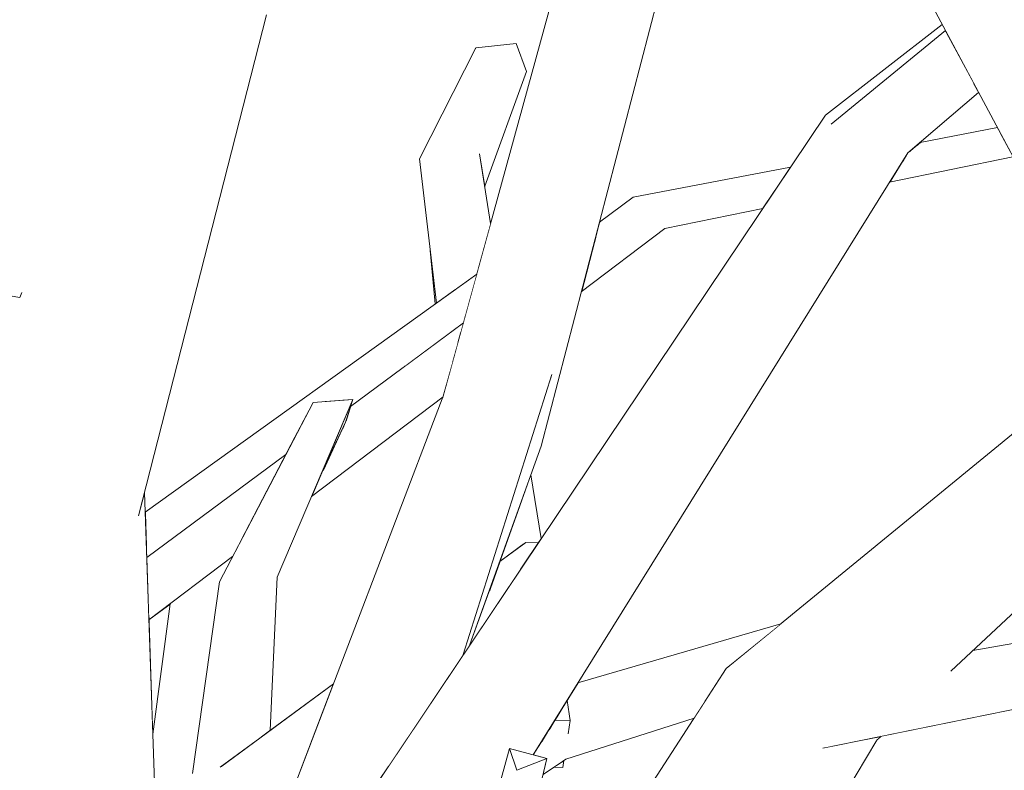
# Model space of a CAD drawing. Extents: x -289599 to -184549, y 66678 to 295474.
# Tile 22 of 256: x -282488 to -282398, y 71714 to 71783. Entities that reach past the tile are written whole.
import ezdxf

# ---------------------------------------------------------------- set-up
doc = ezdxf.new("R2010")
doc.units = 0
doc.header["$MEASUREMENT"] = 0
doc.linetypes.add('Wipeout_Contour', pattern=[1000, 0, -1000])
doc.layers.add('arch drzewa', color=8, linetype='Continuous')
doc.layers.add('arch drzewa_Nr_Pióra__4', color=8, linetype='Continuous', lineweight=9)

msp = doc.modelspace()

# ---------------------------------------------------------------- wipeouts: each hides what was drawn before it
at = {"color": 254, "linetype": 'Wipeout_Contour', "lineweight": 0, "ltscale": 2032603.110681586}
msp.add_wipeout([(-282480.852, 71806.325), (-282482.713, 71800.364), (-282481.089, 71762.783), (-282480.506, 71785.823), (-282480.469, 71789.453), (-282479.618, 71791.53)], dxfattribs=at).dxf.layer = 'arch drzewa'
at = {"color": 254, "linetype": 'Wipeout_Contour', "lineweight": 0, "ltscale": 1354746.489453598}
msp.add_wipeout([(-282408.404, 71767.984), (-282397.175, 71770.304), (-282398.236, 71772.288), (-282407.296, 71769.764)], dxfattribs=at).dxf.layer = 'arch drzewa'
at = {"color": 254, "linetype": 'Wipeout_Contour', "lineweight": 0, "ltscale": 1016183.517926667}
msp.add_wipeout([(-282445.754, 71770.578), (-282445.25, 71767.43), (-282445.275, 71767.622)], dxfattribs=at).dxf.layer = 'arch drzewa'
at = {"color": 254, "linetype": 'Wipeout_Contour', "lineweight": 0, "ltscale": 1354857.015074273}
msp.add_wipeout([(-282436.479, 71757.991), (-282428.885, 71763.752), (-282431.571, 71765.607), (-282435.317, 71762.454)], dxfattribs=at).dxf.layer = 'arch drzewa'
at = {"color": 254, "linetype": 'Wipeout_Contour', "lineweight": 0, "ltscale": 3048892.501711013}
msp.add_wipeout([(-282491.104, 71760.232), (-282495.832, 71760.285), (-282489.098, 71720.563), (-282486.722, 71731.718), (-282481.564, 71760.123), (-282487.313, 71760.189), (-282487.425, 71757.924), (-282487.622, 71757.494), (-282490.38, 71757.934)], dxfattribs=at).dxf.layer = 'arch drzewa'
at = {"color": 254, "linetype": 'Wipeout_Contour', "lineweight": 0, "ltscale": 1016184.273137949}
msp.add_wipeout([(-282453.174, 71750.746), (-282447.215, 71755.164), (-282446.984, 71756.008)], dxfattribs=at).dxf.layer = 'arch drzewa'
at = {"color": 254, "linetype": 'Wipeout_Contour', "lineweight": 0, "ltscale": 1354674.837863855}
msp.add_wipeout([(-282402.754, 71723.523), (-282375.96, 71748.575), (-282386.074, 71749.55), (-282405.611, 71722.606)], dxfattribs=at).dxf.layer = 'arch drzewa'
at = {"color": 254, "linetype": 'Wipeout_Contour', "lineweight": 0, "ltscale": 1354976.915139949}
msp.add_wipeout([(-282476.088, 71735.006), (-282476.047, 71733.789), (-282463.392, 71743.171), (-282462.294, 71745.273)], dxfattribs=at).dxf.layer = 'arch drzewa'
at = {"color": 254, "linetype": 'Wipeout_Contour', "lineweight": 0, "ltscale": 2032296.889560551}
msp.add_wipeout([(-282441.068, 71741.345), (-282442.451, 71737.492), (-282441.783, 71735.005), (-282441.54, 71735.184), (-282440.399, 71735.142), (-282440.136, 71735.533)], dxfattribs=at).dxf.layer = 'arch drzewa'
at = {"color": 254, "linetype": 'Wipeout_Contour', "lineweight": 0, "ltscale": 1016153.170804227}
msp.add_wipeout([(-282444.901, 71730.664), (-282446.621, 71725.871), (-282441.945, 71732.839)], dxfattribs=at).dxf.layer = 'arch drzewa'
at = {"color": 254, "linetype": 'Wipeout_Contour', "lineweight": 0, "ltscale": 1016239.027195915}
msp.add_wipeout([(-282473.919, 71729.586), (-282475.853, 71728.119), (-282475.496, 71717.708)], dxfattribs=at).dxf.layer = 'arch drzewa'
at = {"color": 254, "linetype": 'Wipeout_Contour', "lineweight": 0, "ltscale": 2032257.588852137}
msp.add_wipeout([(-282440.086, 71717.078), (-282440.861, 71715.833), (-282439.619, 71715.506), (-282439.962, 71714.054), (-282438.228, 71715.207), (-282438.301, 71715.746)], dxfattribs=at).dxf.layer = 'arch drzewa'

# ---------------------------------------------------------------- next in the draw order: wipeouts: each hides what was drawn before it
at = {"color": 254, "linetype": 'Wipeout_Contour', "lineweight": 0, "ltscale": 2032606.642603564}
msp.add_wipeout([(-282485.169, 71785.344), (-282481.268, 71761.883), (-282481.089, 71762.783), (-282482.713, 71800.364), (-282482.72, 71800.341), (-282483.141, 71795.344)], dxfattribs=at).dxf.layer = 'arch drzewa'
at = {"color": 254, "linetype": 'Wipeout_Contour', "lineweight": 0, "ltscale": 1693437.338966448}
msp.add_wipeout([(-282407.296, 71769.764), (-282398.236, 71772.288), (-282398.297, 71772.402), (-282406.715, 71770.683), (-282406.736, 71770.664)], dxfattribs=at).dxf.layer = 'arch drzewa'
at = {"color": 254, "linetype": 'Wipeout_Contour', "lineweight": 0, "ltscale": 1016115.227677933}
msp.add_wipeout([(-282428.885, 71763.752), (-282419.958, 71765.597), (-282419.429, 71766.386)], dxfattribs=at).dxf.layer = 'arch drzewa'
at = {"color": 254, "linetype": 'Wipeout_Contour', "lineweight": 0, "ltscale": 1016145.965908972}
msp.add_wipeout([(-282435.317, 71762.454), (-282431.571, 71765.607), (-282435.214, 71762.851)], dxfattribs=at).dxf.layer = 'arch drzewa'
at = {"color": 254, "linetype": 'Wipeout_Contour', "lineweight": 0, "ltscale": 2032387.861201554}
msp.add_wipeout([(-282458.478, 71748.114), (-282457.286, 71748.206), (-282457.492, 71747.545), (-282453.174, 71750.746), (-282446.984, 71756.008), (-282446.756, 71756.838)], dxfattribs=at).dxf.layer = 'arch drzewa'
at = {"color": 254, "linetype": 'Wipeout_Contour', "lineweight": 0, "ltscale": 1354976.277316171}
msp.add_wipeout([(-282476.092, 71735.116), (-282476.088, 71735.006), (-282462.294, 71745.273), (-282461.48, 71746.833)], dxfattribs=at).dxf.layer = 'arch drzewa'
at = {"color": 254, "linetype": 'Wipeout_Contour', "lineweight": 0, "ltscale": 1016152.100999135}
msp.add_wipeout([(-282443.903, 71733.445), (-282441.783, 71735.005), (-282442.451, 71737.492)], dxfattribs=at).dxf.layer = 'arch drzewa'
at = {"color": 254, "linetype": 'Wipeout_Contour', "lineweight": 0, "ltscale": 1016124.340601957}
msp.add_wipeout([(-282438.3, 71715.745), (-282438.228, 71715.207), (-282437.885, 71715.435)], dxfattribs=at).dxf.layer = 'arch drzewa'

# ---------------------------------------------------------------- next in the draw order: wipeouts: each hides what was drawn before it
at = {"color": 254, "linetype": 'Wipeout_Contour', "lineweight": 0, "ltscale": 1354746.724467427}
msp.add_wipeout([(-282406.079, 71771.225), (-282406.715, 71770.683), (-282398.297, 71772.402), (-282398.554, 71772.883)], dxfattribs=at).dxf.layer = 'arch drzewa'
at = {"color": 254, "linetype": 'Wipeout_Contour', "lineweight": 0, "ltscale": 1354860.529402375}
msp.add_wipeout([(-282434.863, 71764.2), (-282435.214, 71762.851), (-282431.571, 71765.607), (-282431.75, 71766.629)], dxfattribs=at).dxf.layer = 'arch drzewa'
at = {"color": 254, "linetype": 'Wipeout_Contour', "lineweight": 0, "ltscale": 1354925.26855225}
msp.add_wipeout([(-282460.034, 71747.993), (-282458.478, 71748.114), (-282446.756, 71756.838), (-282446.122, 71759.149)], dxfattribs=at).dxf.layer = 'arch drzewa'
at = {"color": 254, "linetype": 'Wipeout_Contour', "lineweight": 0, "ltscale": 1693583.814245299}
msp.add_wipeout([(-282444.901, 71730.664), (-282441.945, 71732.839), (-282440.399, 71735.142), (-282441.54, 71735.184), (-282443.903, 71733.445)], dxfattribs=at).dxf.layer = 'arch drzewa'
at = {"color": 254, "linetype": 'Wipeout_Contour', "lineweight": 0, "ltscale": 1016102.78626053}
msp.add_wipeout([(-282425.183, 71720.746), (-282437.885, 71715.435), (-282426.209, 71719.161)], dxfattribs=at).dxf.layer = 'arch drzewa'

# ---------------------------------------------------------------- next in the draw order: wipeouts: each hides what was drawn before it
at = {"color": 254, "linetype": 'Wipeout_Contour', "lineweight": 0, "ltscale": 1354746.345285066}
msp.add_wipeout([(-282405.626, 71771.611), (-282406.079, 71771.225), (-282398.554, 71772.883), (-282398.591, 71772.953)], dxfattribs=at).dxf.layer = 'arch drzewa'
at = {"color": 254, "linetype": 'Wipeout_Contour', "lineweight": 0, "ltscale": 1016146.287673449}
msp.add_wipeout([(-282434.863, 71764.2), (-282431.75, 71766.629), (-282434.824, 71764.351)], dxfattribs=at).dxf.layer = 'arch drzewa'
at = {"color": 254, "linetype": 'Wipeout_Contour', "lineweight": 0, "ltscale": 2371165.99341533}
msp.add_wipeout([(-282476.189, 71737.938), (-282476.092, 71735.116), (-282461.48, 71746.833), (-282460.91, 71747.925), (-282460.034, 71747.993), (-282446.122, 71759.149), (-282445.994, 71759.617)], dxfattribs=at).dxf.layer = 'arch drzewa'
at = {"color": 254, "linetype": 'Wipeout_Contour', "lineweight": 0, "ltscale": 1354838.631407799}
msp.add_wipeout([(-282439.468, 71718.072), (-282440.086, 71717.078), (-282438.301, 71715.746), (-282438.601, 71717.95)], dxfattribs=at).dxf.layer = 'arch drzewa'

# ---------------------------------------------------------------- next in the draw order: wipeouts: each hides what was drawn before it
at = {"color": 254, "linetype": 'Wipeout_Contour', "lineweight": 0, "ltscale": 2709490.292490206}
msp.add_wipeout([(-282405.547, 71793.639), (-282409.026, 71792.461), (-282382.802, 71757.656), (-282381.696, 71759.603), (-282400.321, 71795.407), (-282403.057, 71794.481), (-282403.184, 71794.311), (-282405.433, 71793.462)], dxfattribs=at).dxf.layer = 'arch drzewa'
at = {"color": 254, "linetype": 'Wipeout_Contour', "lineweight": 0, "ltscale": 1693642.913323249}
msp.add_wipeout([(-282451.203, 71770.115), (-282448, 71758.177), (-282445.994, 71759.617), (-282444.734, 71764.212), (-282445.754, 71770.578)], dxfattribs=at).dxf.layer = 'arch drzewa'
at = {"color": 254, "linetype": 'Wipeout_Contour', "lineweight": 0, "ltscale": 1354827.257314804}
msp.add_wipeout([(-282431.571, 71765.607), (-282428.885, 71763.752), (-282419.429, 71766.386), (-282418.106, 71768.356)], dxfattribs=at).dxf.layer = 'arch drzewa'
at = {"color": 254, "linetype": 'Wipeout_Contour', "lineweight": 0, "ltscale": 2032387.067204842}
msp.add_wipeout([(-282460.353, 71740.999), (-282461.057, 71739.344), (-282449.063, 71748.444), (-282449.047, 71748.484), (-282448.187, 71751.622), (-282460.053, 71741.634)], dxfattribs=at).dxf.layer = 'arch drzewa'
at = {"color": 254, "linetype": 'Wipeout_Contour', "lineweight": 0, "ltscale": 1354978.810431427}
msp.add_wipeout([(-282475.86, 71728.33), (-282475.853, 71728.119), (-282468.23, 71733.902), (-282467.439, 71735.417)], dxfattribs=at).dxf.layer = 'arch drzewa'
at = {"color": 254, "linetype": 'Wipeout_Contour', "lineweight": 0, "ltscale": 3387041.907865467}
msp.add_wipeout([(-282438.596, 71717.949), (-282438.3, 71715.745), (-282437.885, 71715.435), (-282425.183, 71720.746), (-282423.276, 71723.689), (-282418.302, 71727.765), (-282436.788, 71722.377), (-282437.773, 71720.794), (-282437.48, 71718.967), (-282437.663, 71717.818)], dxfattribs=at).dxf.layer = 'arch drzewa'
at = {"color": 254, "linetype": 'Wipeout_Contour', "lineweight": 0, "ltscale": 1016131.440390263}
msp.add_wipeout([(-282445.024, 71692.635), (-282439.619, 71715.506), (-282442.344, 71714.447)], dxfattribs=at).dxf.layer = 'arch drzewa'

# ---------------------------------------------------------------- next in the draw order: wipeouts: each hides what was drawn before it
at = {"color": 254, "linetype": 'Wipeout_Contour', "lineweight": 0, "ltscale": 1016181.432677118}
msp.add_wipeout([(-282445.275, 71767.622), (-282441.483, 71778.064), (-282442.417, 71780.618)], dxfattribs=at).dxf.layer = 'arch drzewa'
at = {"color": 254, "linetype": 'Wipeout_Contour', "lineweight": 0, "ltscale": 1016190.551991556}
msp.add_wipeout([(-282451.203, 71770.115), (-282449.675, 71756.974), (-282448, 71758.177)], dxfattribs=at).dxf.layer = 'arch drzewa'
at = {"color": 254, "linetype": 'Wipeout_Contour', "lineweight": 0, "ltscale": 1016116.279115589}
msp.add_wipeout([(-282431.571, 71765.607), (-282418.106, 71768.356), (-282417.934, 71768.612)], dxfattribs=at).dxf.layer = 'arch drzewa'
at = {"color": 254, "linetype": 'Wipeout_Contour', "lineweight": 0, "ltscale": 1354923.448512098}
msp.add_wipeout([(-282458.274, 71745.403), (-282460.053, 71741.634), (-282448.187, 71751.622), (-282447.698, 71753.406)], dxfattribs=at).dxf.layer = 'arch drzewa'
at = {"color": 254, "linetype": 'Wipeout_Contour', "lineweight": 0, "ltscale": 1354977.940886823}
msp.add_wipeout([(-282464.806, 71740.461), (-282475.986, 71732.003), (-282475.86, 71728.33), (-282467.439, 71735.417)], dxfattribs=at).dxf.layer = 'arch drzewa'
at = {"color": 254, "linetype": 'Wipeout_Contour', "lineweight": 0, "ltscale": 1016126.970730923}
msp.add_wipeout([(-282438.741, 71718.98), (-282438.158, 71714.693), (-282438.735, 71718.98)], dxfattribs=at).dxf.layer = 'arch drzewa'
at = {"color": 254, "linetype": 'Wipeout_Contour', "lineweight": 0, "ltscale": 1016133.565317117}
msp.add_wipeout([(-282442.344, 71714.447), (-282447.709, 71691.849), (-282445.024, 71692.635)], dxfattribs=at).dxf.layer = 'arch drzewa'

# ---------------------------------------------------------------- next in the draw order: wipeouts: each hides what was drawn before it
at = {"color": 254, "linetype": 'Wipeout_Contour', "lineweight": 0, "ltscale": 1016183.106072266}
msp.add_wipeout([(-282442.417, 71780.618), (-282445.754, 71770.578), (-282445.275, 71767.622)], dxfattribs=at).dxf.layer = 'arch drzewa'
at = {"color": 254, "linetype": 'Wipeout_Contour', "lineweight": 0, "ltscale": 1354829.267144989}
msp.add_wipeout([(-282431.75, 71766.629), (-282431.571, 71765.607), (-282417.934, 71768.612), (-282417.432, 71769.36)], dxfattribs=at).dxf.layer = 'arch drzewa'
at = {"color": 254, "linetype": 'Wipeout_Contour', "lineweight": 0, "ltscale": 1016189.383321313}
msp.add_wipeout([(-282449.675, 71756.974), (-282450.231, 71761.756), (-282449.788, 71756.893)], dxfattribs=at).dxf.layer = 'arch drzewa'
at = {"color": 254, "linetype": 'Wipeout_Contour', "lineweight": 0, "ltscale": 1693656.298512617}
msp.add_wipeout([(-282457.939, 71746.113), (-282458.274, 71745.403), (-282447.698, 71753.406), (-282447.427, 71754.393), (-282457.909, 71746.211)], dxfattribs=at).dxf.layer = 'arch drzewa'
at = {"color": 254, "linetype": 'Wipeout_Contour', "lineweight": 0, "ltscale": 1354977.602507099}
msp.add_wipeout([(-282475.989, 71732.098), (-282475.986, 71732.003), (-282464.806, 71740.461), (-282464.484, 71741.078)], dxfattribs=at).dxf.layer = 'arch drzewa'
at = {"color": 254, "linetype": 'Wipeout_Contour', "lineweight": 0, "ltscale": 1016126.63812686}
msp.add_wipeout([(-282437.911, 71720.573), (-282437.48, 71718.967), (-282437.773, 71720.794)], dxfattribs=at).dxf.layer = 'arch drzewa'
at = {"color": 254, "linetype": 'Wipeout_Contour', "lineweight": 0, "ltscale": 1016137.730202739}
msp.add_wipeout([(-282447.709, 71691.849), (-282442.344, 71714.447), (-282443.005, 71716.396)], dxfattribs=at).dxf.layer = 'arch drzewa'
at = {"color": 254, "linetype": 'Wipeout_Contour', "lineweight": 0, "ltscale": 1016125.324002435}
msp.add_wipeout([(-282438.987, 71714.702), (-282438.158, 71714.693), (-282438.059, 71715.319)], dxfattribs=at).dxf.layer = 'arch drzewa'

# ---------------------------------------------------------------- next in the draw order: wipeouts: each hides what was drawn before it
at = {"color": 254, "linetype": 'Wipeout_Contour', "lineweight": 0, "ltscale": 1016186.960917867}
msp.add_wipeout([(-282445.754, 71770.578), (-282442.417, 71780.618), (-282446.088, 71780.207)], dxfattribs=at).dxf.layer = 'arch drzewa'
at = {"color": 254, "linetype": 'Wipeout_Contour', "lineweight": 0, "ltscale": 1354921.919235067}
msp.add_wipeout([(-282457.909, 71746.211), (-282447.427, 71754.393), (-282447.215, 71755.164), (-282457.492, 71747.545)], dxfattribs=at).dxf.layer = 'arch drzewa'
at = {"color": 254, "linetype": 'Wipeout_Contour', "lineweight": 0, "ltscale": 1354977.290547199}
msp.add_wipeout([(-282463.392, 71743.171), (-282476.047, 71733.789), (-282475.989, 71732.098), (-282464.484, 71741.078)], dxfattribs=at).dxf.layer = 'arch drzewa'
at = {"color": 254, "linetype": 'Wipeout_Contour', "lineweight": 0, "ltscale": 1016127.473996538}
msp.add_wipeout([(-282438.901, 71718.982), (-282437.48, 71718.967), (-282437.911, 71720.573)], dxfattribs=at).dxf.layer = 'arch drzewa'
at = {"color": 254, "linetype": 'Wipeout_Contour', "lineweight": 0, "ltscale": 1016138.909541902}
msp.add_wipeout([(-282443.005, 71716.396), (-282449.488, 71693.156), (-282447.709, 71691.849)], dxfattribs=at).dxf.layer = 'arch drzewa'

# ---------------------------------------------------------------- next in the draw order: wipeouts: each hides what was drawn before it
at = {"color": 254, "linetype": 'Wipeout_Contour', "lineweight": 0, "ltscale": 1016193.656353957}
msp.add_wipeout([(-282446.088, 71780.207), (-282451.203, 71770.115), (-282445.754, 71770.578)], dxfattribs=at).dxf.layer = 'arch drzewa'
at = {"color": 254, "linetype": 'Wipeout_Contour', "lineweight": 0, "ltscale": 1354872.339626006}
msp.add_wipeout([(-282439.163, 71750.466), (-282447.231, 71724.963), (-282446.621, 71725.871), (-282440.135, 71743.945)], dxfattribs=at).dxf.layer = 'arch drzewa'
at = {"color": 254, "linetype": 'Wipeout_Contour', "lineweight": 0, "ltscale": 1016205.271847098}
msp.add_wipeout([(-282457.286, 71748.206), (-282460.353, 71740.999), (-282457.939, 71746.113)], dxfattribs=at).dxf.layer = 'arch drzewa'
at = {"color": 254, "linetype": 'Wipeout_Contour', "lineweight": 0, "ltscale": 2032476.514579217}
msp.add_wipeout([(-282479.639, 71740.648), (-282474.902, 71671.596), (-282473.866, 71670.069), (-282476.25, 71739.726), (-282476.758, 71737.737), (-282478.775, 71741.24)], dxfattribs=at).dxf.layer = 'arch drzewa'
at = {"color": 254, "linetype": 'Wipeout_Contour', "lineweight": 0, "ltscale": 1354950.825907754}
msp.add_wipeout([(-282469.437, 71731.591), (-282465.974, 71717.207), (-282464.8, 71718.071), (-282464.172, 71732.024)], dxfattribs=at).dxf.layer = 'arch drzewa'
at = {"color": 254, "linetype": 'Wipeout_Contour', "lineweight": 0, "ltscale": 1354839.318157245}
msp.add_wipeout([(-282439.468, 71718.072), (-282438.601, 71717.95), (-282438.741, 71718.98), (-282438.901, 71718.982)], dxfattribs=at).dxf.layer = 'arch drzewa'
at = {"color": 254, "linetype": 'Wipeout_Contour', "lineweight": 0, "ltscale": 1016134.643710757}
msp.add_wipeout([(-282439.619, 71715.506), (-282443.005, 71716.396), (-282442.344, 71714.447)], dxfattribs=at).dxf.layer = 'arch drzewa'

# ---------------------------------------------------------------- next in the draw order: wipeouts: each hides what was drawn before it
at = {"color": 254, "linetype": 'Wipeout_Contour', "lineweight": 0, "ltscale": 1016209.957356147}
msp.add_wipeout([(-282464.172, 71732.024), (-282457.286, 71748.206), (-282460.91, 71747.925)], dxfattribs=at).dxf.layer = 'arch drzewa'
at = {"color": 254, "linetype": 'Wipeout_Contour', "lineweight": 0, "ltscale": 1354979.75498809}
msp.add_wipeout([(-282480.147, 71741.488), (-282477.196, 71674.975), (-282474.902, 71671.596), (-282479.639, 71740.648)], dxfattribs=at).dxf.layer = 'arch drzewa'
at = {"color": 254, "linetype": 'Wipeout_Contour', "lineweight": 0, "ltscale": 1693694.434675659}
msp.add_wipeout([(-282469.437, 71731.591), (-282471.882, 71714.143), (-282468.803, 71713.736), (-282469.292, 71714.766), (-282465.974, 71717.207)], dxfattribs=at).dxf.layer = 'arch drzewa'
at = {"color": 254, "linetype": 'Wipeout_Contour', "lineweight": 0, "ltscale": 1354835.592143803}
msp.add_wipeout([(-282437.48, 71718.967), (-282438.735, 71718.98), (-282438.596, 71717.949), (-282437.663, 71717.818)], dxfattribs=at).dxf.layer = 'arch drzewa'
at = {"color": 254, "linetype": 'Wipeout_Contour', "lineweight": 0, "ltscale": 2370827.29436297}
msp.add_wipeout([(-282422.226, 71716.011), (-282441.7, 71675.698), (-282435.749, 71673.707), (-282409.559, 71717.161), (-282412.074, 71716.933), (-282414.342, 71716.47), (-282414.191, 71716.741)], dxfattribs=at).dxf.layer = 'arch drzewa'

# ---------------------------------------------------------------- next in the draw order: wipeouts: each hides what was drawn before it
at = {"color": 254, "linetype": 'Wipeout_Contour', "lineweight": 0, "ltscale": 1016217.801171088}
msp.add_wipeout([(-282460.91, 71747.925), (-282469.437, 71731.591), (-282464.172, 71732.024)], dxfattribs=at).dxf.layer = 'arch drzewa'
at = {"color": 254, "linetype": 'Wipeout_Contour', "lineweight": 0, "ltscale": 1354991.381752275}
msp.add_wipeout([(-282480.147, 71741.488), (-282487.553, 71711.451), (-282482.757, 71683.164), (-282477.196, 71674.975)], dxfattribs=at).dxf.layer = 'arch drzewa'
at = {"color": 254, "linetype": 'Wipeout_Contour', "lineweight": 0, "ltscale": 3048605.611733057}
msp.add_wipeout([(-282460.143, 71719.45), (-282467.924, 71713.726), (-282467.634, 71713.287), (-282467.267, 71713.533), (-282465.198, 71713.984), (-282464.98, 71714.073), (-282465.017, 71713.235), (-282465.64, 71711.775), (-282462.073, 71714.4)], dxfattribs=at).dxf.layer = 'arch drzewa'
at = {"color": 254, "linetype": 'Wipeout_Contour', "lineweight": 0, "ltscale": 1016042.274872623}
msp.add_wipeout([(-282409.317, 71717.495), (-282409.559, 71717.161), (-282409.17, 71717.525)], dxfattribs=at).dxf.layer = 'arch drzewa'
at = {"color": 254, "linetype": 'Wipeout_Contour', "lineweight": 0, "ltscale": 1016101.496876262}
msp.add_wipeout([(-282445.75, 71677.053), (-282441.7, 71675.698), (-282422.226, 71716.011)], dxfattribs=at).dxf.layer = 'arch drzewa'

# ---------------------------------------------------------------- next in the draw order: wipeouts: each hides what was drawn before it
at = {"color": 254, "linetype": 'Wipeout_Contour', "lineweight": 0, "ltscale": 3387579.833535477}
msp.add_wipeout([(-282489.098, 71720.563), (-282495.832, 71760.285), (-282494.989, 71716.14), (-282493.868, 71714.541), (-282489.26, 71692.742), (-282482.757, 71683.164), (-282487.553, 71711.451), (-282487.976, 71709.736), (-282487.996, 71709.744), (-282490.892, 71710.248)], dxfattribs=at).dxf.layer = 'arch drzewa'
at = {"color": 254, "linetype": 'Wipeout_Contour', "lineweight": 0, "ltscale": 1693510.91738679}
msp.add_wipeout([(-282446.929, 71677.447), (-282445.75, 71677.053), (-282422.226, 71716.011), (-282423.276, 71723.689), (-282446.366, 71681.932)], dxfattribs=at).dxf.layer = 'arch drzewa'
at = {"color": 254, "linetype": 'Wipeout_Contour', "lineweight": 0, "ltscale": 1693672.921108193}
msp.add_wipeout([(-282469.292, 71714.766), (-282468.814, 71713.758), (-282467.924, 71713.726), (-282460.143, 71719.45), (-282459.054, 71722.298)], dxfattribs=at).dxf.layer = 'arch drzewa'

# ---------------------------------------------------------------- next in the draw order: wipeouts: each hides what was drawn before it
at = {"color": 254, "linetype": 'Wipeout_Contour', "lineweight": 0, "ltscale": 1693828.693586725}
msp.add_wipeout([(-282487.313, 71760.189), (-282481.564, 71760.123), (-282481.268, 71761.883), (-282485.169, 71785.344), (-282486.305, 71780.048)], dxfattribs=at).dxf.layer = 'arch drzewa'
at = {"color": 254, "linetype": 'Wipeout_Contour', "lineweight": 0, "ltscale": 2032084.326923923}
msp.add_wipeout([(-282386.074, 71749.55), (-282422.226, 71716.011), (-282414.206, 71716.739), (-282410.598, 71720.553), (-282408.322, 71721.458), (-282405.611, 71722.606)], dxfattribs=at).dxf.layer = 'arch drzewa'
at = {"color": 254, "linetype": 'Wipeout_Contour', "lineweight": 0, "ltscale": 1016112.802183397}
msp.add_wipeout([(-282445.416, 71689.514), (-282446.366, 71681.932), (-282423.276, 71723.689)], dxfattribs=at).dxf.layer = 'arch drzewa'

# ---------------------------------------------------------------- next in the draw order: wipeouts: each hides what was drawn before it
at = {"color": 254, "linetype": 'Wipeout_Contour', "lineweight": 0, "ltscale": 2371320.641519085}
msp.add_wipeout([(-282486.722, 71731.718), (-282488.649, 71710.008), (-282471.463, 71785.034), (-282480.506, 71785.823), (-282481.089, 71762.783), (-282481.268, 71761.883), (-282481.564, 71760.123)], dxfattribs=at).dxf.layer = 'arch drzewa'
at = {"color": 254, "linetype": 'Wipeout_Contour', "lineweight": 0, "ltscale": 1354886.660977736}
msp.add_wipeout([(-282449.047, 71748.484), (-282454.066, 71714.78), (-282447.231, 71724.963), (-282439.163, 71750.466)], dxfattribs=at).dxf.layer = 'arch drzewa'
at = {"color": 254, "linetype": 'Wipeout_Contour', "lineweight": 0, "ltscale": 1016045.12320343}
msp.add_wipeout([(-282412.074, 71716.933), (-282409.559, 71717.161), (-282409.317, 71717.495)], dxfattribs=at).dxf.layer = 'arch drzewa'

# ---------------------------------------------------------------- next in the draw order: wipeouts: each hides what was drawn before it
at = {"color": 254, "linetype": 'Wipeout_Contour', "lineweight": 0, "ltscale": 1016026.621727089}
msp.add_wipeout([(-282387.516, 71752.247), (-282422.226, 71716.011), (-282386.074, 71749.55)], dxfattribs=at).dxf.layer = 'arch drzewa'
at = {"color": 254, "linetype": 'Wipeout_Contour', "lineweight": 0, "ltscale": 2032375.215024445}
msp.add_wipeout([(-282469.957, 71693.77), (-282466.08, 71693.595), (-282466.36, 71693.802), (-282466.296, 71696.558), (-282454.066, 71714.78), (-282449.047, 71748.484)], dxfattribs=at).dxf.layer = 'arch drzewa'
at = {"color": 254, "linetype": 'Wipeout_Contour', "lineweight": 0, "ltscale": 1355032.441572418}
msp.add_wipeout([(-282489.098, 71720.563), (-282490.892, 71710.248), (-282488.649, 71710.008), (-282486.722, 71731.718)], dxfattribs=at).dxf.layer = 'arch drzewa'

# ---------------------------------------------------------------- next in the draw order: wipeouts: each hides what was drawn before it
at = {"color": 254, "linetype": 'Wipeout_Contour', "lineweight": 0, "ltscale": 1354724.264737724}
msp.add_wipeout([(-282423.276, 71723.689), (-282422.226, 71716.011), (-282387.516, 71752.247), (-282387.793, 71752.764)], dxfattribs=at).dxf.layer = 'arch drzewa'

# ---------------------------------------------------------------- next in the draw order: wipeouts: each hides what was drawn before it
at = {"color": 254, "linetype": 'Wipeout_Contour', "lineweight": 0, "ltscale": 2032300.657466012}
msp.add_wipeout([(-282427.352, 71797.429), (-282440.135, 71743.945), (-282422.237, 71812.71), (-282423.323, 71814.29), (-282426.354, 71801.607), (-282426.097, 71798.886)], dxfattribs=at).dxf.layer = 'arch drzewa'
at = {"color": 254, "linetype": 'Wipeout_Contour', "lineweight": 0, "ltscale": 3047992.743954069}
msp.add_wipeout([(-282409.026, 71792.461), (-282386.074, 71749.55), (-282375.96, 71748.575), (-282377.886, 71751.132), (-282378.567, 71749.833), (-282383.68, 71750.777), (-282383.797, 71750.896), (-282383.046, 71757.226), (-282382.802, 71757.656)], dxfattribs=at).dxf.layer = 'arch drzewa'
at = {"color": 254, "linetype": 'Wipeout_Contour', "lineweight": 0, "ltscale": 1354655.664225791}
msp.add_wipeout([(-282414.216, 71716.697), (-282414.342, 71716.47), (-282366.914, 71726.14), (-282368.522, 71728.914)], dxfattribs=at).dxf.layer = 'arch drzewa'

# ---------------------------------------------------------------- next in the draw order: wipeouts: each hides what was drawn before it
at = {"color": 254, "linetype": 'Wipeout_Contour', "lineweight": 0, "ltscale": 3387172.328942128}
msp.add_wipeout([(-282439.163, 71750.466), (-282440.135, 71743.945), (-282427.352, 71797.429), (-282427.513, 71797.242), (-282427.536, 71797.472), (-282426.429, 71801.379), (-282426.36, 71801.673), (-282426.354, 71801.607), (-282423.323, 71814.29), (-282423.477, 71814.515)], dxfattribs=at).dxf.layer = 'arch drzewa'
at = {"color": 254, "linetype": 'Wipeout_Contour', "lineweight": 0, "ltscale": 1693380.423731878}
msp.add_wipeout([(-282414.191, 71716.741), (-282414.216, 71716.697), (-282368.522, 71728.914), (-282410.598, 71720.553), (-282414.206, 71716.739)], dxfattribs=at).dxf.layer = 'arch drzewa'

# ---------------------------------------------------------------- next in the draw order: wipeouts: each hides what was drawn before it
at = {"color": 254, "linetype": 'Wipeout_Contour', "lineweight": 0, "ltscale": 3387191.086116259}
msp.add_wipeout([(-282439.163, 71750.466), (-282423.477, 71814.515), (-282426.793, 71819.341), (-282427.602, 71814.838), (-282426.683, 71805.094), (-282426.847, 71804.528), (-282427.689, 71799.023), (-282427.818, 71798.971), (-282430.535, 71797.334), (-282430.744, 71797.341)], dxfattribs=at).dxf.layer = 'arch drzewa'
at = {"color": 254, "linetype": 'Wipeout_Contour', "lineweight": 0, "ltscale": 1354650.822994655}
msp.add_wipeout([(-282408.322, 71721.458), (-282410.598, 71720.553), (-282368.522, 71728.914), (-282368.161, 71731.074)], dxfattribs=at).dxf.layer = 'arch drzewa'

# ---------------------------------------------------------------- next in the draw order: wipeouts: each hides what was drawn before it
at = {"color": 254, "linetype": 'Wipeout_Contour', "lineweight": 0, "ltscale": 1693612.273421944}
msp.add_wipeout([(-282433.626, 71804.713), (-282449.047, 71748.484), (-282439.163, 71750.466), (-282430.744, 71797.341), (-282433.206, 71797.416)], dxfattribs=at).dxf.layer = 'arch drzewa'
at = {"color": 254, "linetype": 'Wipeout_Contour', "lineweight": 0, "ltscale": 1693351.466040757}
msp.add_wipeout([(-282405.611, 71722.606), (-282408.322, 71721.458), (-282368.161, 71731.074), (-282400.834, 71725.319), (-282402.754, 71723.523)], dxfattribs=at).dxf.layer = 'arch drzewa'

# ---------------------------------------------------------------- next in the draw order: linework, layer by layer
at = {"layer": 'arch drzewa_Nr_Pióra__4', "linetype": 'Continuous'}
for p, q in [((-282442.417, 71780.618), (-282446.088, 71780.207)), ((-282441.483, 71778.064), (-282442.417, 71780.618)), ((-282402.825, 71723.457), (-282375.96, 71748.575)), ((-282400.834, 71725.319), (-282368.161, 71731.074))]:
    msp.add_line(p, q, dxfattribs=at)

# ---------------------------------------------------------------- next in the draw order: wipeouts: each hides what was drawn before it
at = {"color": 254, "linetype": 'Wipeout_Contour', "lineweight": 0, "ltscale": 2032246.402354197}
msp.add_wipeout([(-282413.738, 71773.265), (-282456.892, 71690.074), (-282445.031, 71709.133), (-282443.005, 71716.396), (-282440.861, 71715.833), (-282406.736, 71770.664)], dxfattribs=at).dxf.layer = 'arch drzewa'

# ---------------------------------------------------------------- next in the draw order: linework, layer by layer
at = {"layer": 'arch drzewa_Nr_Pióra__4', "linetype": 'Continuous'}
msp.add_line((-282409.559, 71717.161), (-282409.17, 71717.525), dxfattribs=at)

# ---------------------------------------------------------------- next in the draw order: wipeouts: each hides what was drawn before it
at = {"color": 254, "linetype": 'Wipeout_Contour', "lineweight": 0, "ltscale": 1016063.008960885}
msp.add_wipeout([(-282400.742, 71776.974), (-282406.736, 71770.664), (-282400.303, 71776.152)], dxfattribs=at).dxf.layer = 'arch drzewa'
at = {"color": 254, "linetype": 'Wipeout_Contour', "lineweight": 0, "ltscale": 3048481.757121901}
msp.add_wipeout([(-282465.401, 71693.095), (-282462.002, 71691.888), (-282460.209, 71693.331), (-282457.129, 71694.206), (-282456.929, 71694.303), (-282457.279, 71693.199), (-282457.92, 71690.439), (-282456.892, 71690.074), (-282413.738, 71773.265)], dxfattribs=at).dxf.layer = 'arch drzewa'

# ---------------------------------------------------------------- next in the draw order: wipeouts: each hides what was drawn before it
at = {"color": 254, "linetype": 'Wipeout_Contour', "lineweight": 0, "ltscale": 1016126.839005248}
msp.add_wipeout([(-282465.401, 71693.095), (-282413.738, 71773.265), (-282414.254, 71774.096)], dxfattribs=at).dxf.layer = 'arch drzewa'

# ---------------------------------------------------------------- next in the draw order: wipeouts: each hides what was drawn before it
at = {"color": 254, "linetype": 'Wipeout_Contour', "lineweight": 0, "ltscale": 1354765.072860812}
msp.add_wipeout([(-282413.738, 71773.265), (-282406.736, 71770.664), (-282400.742, 71776.974), (-282403.326, 71781.804)], dxfattribs=at).dxf.layer = 'arch drzewa'
at = {"color": 254, "linetype": 'Wipeout_Contour', "lineweight": 0, "ltscale": 1354888.834383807}
msp.add_wipeout([(-282466.36, 71693.802), (-282465.401, 71693.095), (-282414.254, 71774.096), (-282466.296, 71696.558)], dxfattribs=at).dxf.layer = 'arch drzewa'

# ---------------------------------------------------------------- next in the draw order: linework, layer by layer
at = {"layer": 'arch drzewa_Nr_Pióra__4', "linetype": 'Continuous'}
for p, q in [((-282440.135, 71743.945), (-282422.237, 71812.71)), ((-282449.047, 71748.484), (-282433.626, 71804.713)), ((-282451.203, 71770.115), (-282446.088, 71780.207)), ((-282445.275, 71767.622), (-282441.483, 71778.064)), ((-282444.734, 71764.212), (-282445.754, 71770.578)), ((-282440.861, 71715.833), (-282406.736, 71770.664)), ((-282408.404, 71767.984), (-282397.175, 71770.304)), ((-282449.675, 71756.974), (-282451.203, 71770.115)), ((-282431.75, 71766.629), (-282417.432, 71769.36)), ((-282445.25, 71767.43), (-282445.275, 71767.622)), ((-282434.824, 71764.351), (-282431.75, 71766.629)), ((-282428.885, 71763.752), (-282419.958, 71765.597)), ((-282436.479, 71757.991), (-282428.885, 71763.752)), ((-282449.788, 71756.893), (-282450.231, 71761.756)), ((-282457.492, 71747.545), (-282447.215, 71755.164)), ((-282423.276, 71723.689), (-282387.793, 71752.764)), ((-282447.231, 71724.963), (-282439.163, 71750.466)), ((-282464.172, 71732.024), (-282457.286, 71748.206)), ((-282461.057, 71739.344), (-282449.063, 71748.444)), ((-282457.286, 71748.206), (-282460.91, 71747.925)), ((-282457.939, 71746.113), (-282457.286, 71748.206)), ((-282460.353, 71740.999), (-282457.939, 71746.113)), ((-282446.621, 71725.871), (-282440.135, 71743.945)), ((-282440.136, 71735.533), (-282441.068, 71741.345)), ((-282443.903, 71733.445), (-282441.54, 71735.184)), ((-282440.399, 71735.142), (-282441.54, 71735.184)), ((-282464.8, 71718.071), (-282464.172, 71732.024)), ((-282436.788, 71722.377), (-282418.302, 71727.765)), ((-282414.494, 71716.44), (-282366.914, 71726.14)), ((-282445.416, 71689.514), (-282423.276, 71723.689)), ((-282469.377, 71714.703), (-282459.054, 71722.298)), ((-282437.48, 71718.967), (-282437.773, 71720.794)), ((-282437.885, 71715.435), (-282426.209, 71719.161)), ((-282437.48, 71718.967), (-282438.901, 71718.982)), ((-282437.673, 71717.755), (-282437.48, 71718.967)), ((-282449.488, 71693.156), (-282443.005, 71716.396)), ((-282442.344, 71714.447), (-282443.005, 71716.396)), ((-282443.005, 71716.396), (-282439.619, 71715.506)), ((-282435.749, 71673.707), (-282409.559, 71717.161)), ((-282445.024, 71692.635), (-282439.619, 71715.506)), ((-282439.619, 71715.506), (-282442.344, 71714.447)), ((-282439.962, 71714.054), (-282437.885, 71715.435)), ((-282438.987, 71714.702), (-282438.158, 71714.693)), ((-282438.166, 71714.748), (-282438.166, 71714.751)), ((-282438.158, 71714.693), (-282438.166, 71714.748)), ((-282438.158, 71714.693), (-282438.059, 71715.319))]:
    msp.add_line(p, q, dxfattribs=at)

# ---------------------------------------------------------------- next in the draw order: wipeouts: each hides what was drawn before it
at = {"color": 254, "linetype": 'Wipeout_Contour', "lineweight": 0, "ltscale": 1355011.688523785}
msp.add_wipeout([(-282471.463, 71785.034), (-282478.775, 71741.24), (-282476.758, 71737.737), (-282465.147, 71783.233)], dxfattribs=at).dxf.layer = 'arch drzewa'
at = {"color": 254, "linetype": 'Wipeout_Contour', "lineweight": 0, "ltscale": 1354776.966593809}
msp.add_wipeout([(-282414.254, 71774.096), (-282413.738, 71773.265), (-282403.326, 71781.804), (-282403.605, 71782.327)], dxfattribs=at).dxf.layer = 'arch drzewa'

# ---------------------------------------------------------------- next in the draw order: linework, layer by layer
at = {"layer": 'arch drzewa_Nr_Pióra__4', "linetype": 'Continuous'}
for p, q in [((-282386.074, 71749.55), (-282409.026, 71792.461)), ((-282414.254, 71774.096), (-282403.605, 71782.327)), ((-282413.738, 71773.265), (-282403.326, 71781.804)), ((-282406.736, 71770.664), (-282400.303, 71776.152)), ((-282466.351, 71696.475), (-282414.254, 71774.096)), ((-282405.626, 71771.611), (-282398.591, 71772.953)), ((-282469.957, 71693.77), (-282449.047, 71748.484)), ((-282469.437, 71731.591), (-282460.91, 71747.925))]:
    msp.add_line(p, q, dxfattribs=at)

# ---------------------------------------------------------------- next in the draw order: wipeouts: each hides what was drawn before it
at = {"color": 254, "linetype": 'Wipeout_Contour', "lineweight": 0, "ltscale": 2032531.160468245}
msp.add_wipeout([(-282488.649, 71710.008), (-282487.976, 71709.736), (-282480.147, 71741.488), (-282479.639, 71740.648), (-282478.775, 71741.24), (-282471.463, 71785.034)], dxfattribs=at).dxf.layer = 'arch drzewa'

# ---------------------------------------------------------------- next in the draw order: linework, layer by layer
at = {"layer": 'arch drzewa_Nr_Pióra__4', "linetype": 'Continuous'}
for p, q in [((-282476.79, 71737.61), (-282465.147, 71783.233)), ((-282476.189, 71737.938), (-282445.994, 71759.617)), ((-282476.047, 71733.789), (-282463.392, 71743.171)), ((-282473.866, 71670.069), (-282476.25, 71739.726)), ((-282475.853, 71728.119), (-282468.23, 71733.902)), ((-282471.882, 71714.143), (-282469.437, 71731.591)), ((-282475.496, 71717.708), (-282473.919, 71729.586))]:
    msp.add_line(p, q, dxfattribs=at)

# ---------------------------------------------------------------- next in the draw order: wipeouts: each hides what was drawn before it
at = {"color": 254, "linetype": 'Wipeout_Contour', "lineweight": 0, "ltscale": 1693858.535380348}
msp.add_wipeout([(-282482.378, 71804.398), (-282486.611, 71801.858), (-282486.305, 71780.048), (-282485.169, 71785.344), (-282483.141, 71795.344)], dxfattribs=at).dxf.layer = 'arch drzewa'

# ---------------------------------------------------------------- next in the draw order: wipeouts: each hides what was drawn before it
at = {"color": 254, "linetype": 'Wipeout_Contour', "lineweight": 0, "ltscale": 1693843.917854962}
msp.add_wipeout([(-282486.611, 71801.858), (-282487.622, 71757.494), (-282487.425, 71757.924), (-282487.313, 71760.189), (-282486.305, 71780.048)], dxfattribs=at).dxf.layer = 'arch drzewa'

# ---------------------------------------------------------------- next in the draw order: wipeouts: each hides what was drawn before it
at = {"color": 254, "linetype": 'Wipeout_Contour', "lineweight": 0, "ltscale": 1016330.415434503}
msp.add_wipeout([(-282487.622, 71757.494), (-282486.611, 71801.858), (-282498.961, 71804.419)], dxfattribs=at).dxf.layer = 'arch drzewa'

# ---------------------------------------------------------------- next in the draw order: linework, layer by layer
at = {"layer": 'arch drzewa_Nr_Pióra__4', "linetype": 'Continuous'}
for p, q in [((-282487.622, 71757.494), (-282490.589, 71757.967)), ((-282487.414, 71757.948), (-282487.622, 71757.494))]:
    msp.add_line(p, q, dxfattribs=at)

doc.saveas('drawing.dxf')
